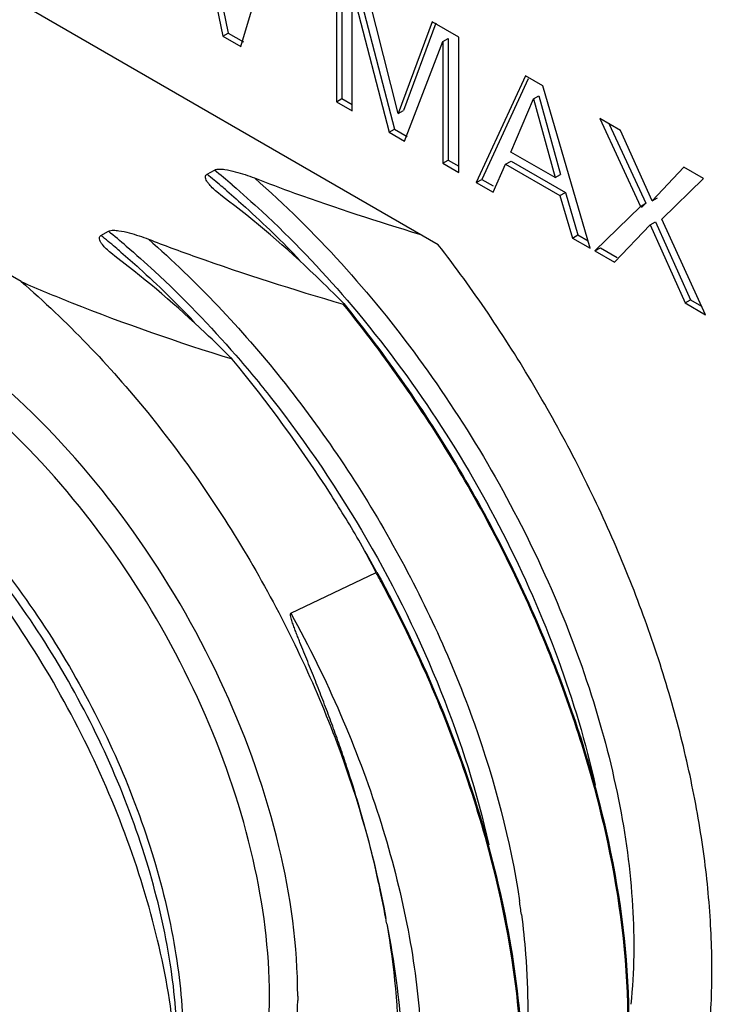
# Model space of a CAD drawing. Header units: inches. Extents: x 0 to 34, y 0 to 22.
# Tile 43 of 126: x 21.886 to 22.158, y 9.967 to 10.355. Entities that reach past the tile are written whole.
import ezdxf

# ---------------------------------------------------------------- set-up
doc = ezdxf.new("R2010")
doc.units = ezdxf.units.IN
doc.header["$LTSCALE"] = 1.87
doc.header["$MEASUREMENT"] = 0
doc.layers.get('0').update_dxf_attribs({"linetype": 'CONTINUOUS'})
doc.layers.add('02___PRT_ALL_AXES', color=7, linetype='CONTINUOUS')

msp = doc.modelspace()

# ---------------------------------------------------------------- linework, layer by layer
at = {"color": 7, "linetype": 'CONTINUOUS'}
for p, q in [((21.9550539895, 10.400238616), (21.9657087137, 10.3486059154)), ((21.9571753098, 10.4014634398), (21.9678300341, 10.3498307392)), ((21.9727964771, 10.3445135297), (21.9864534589, 10.3898495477)), ((22.0104597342, 10.3759886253), (22.0104597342, 10.3227672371)), ((22.0125810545, 10.3747638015), (22.0125810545, 10.3239920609)), ((22.0347812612, 10.3180819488), (22.0217577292, 10.3694653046)), ((22.0166459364, 10.3668137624), (22.0312044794, 10.3107894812)), ((22.0166459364, 10.3191954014), (22.0166459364, 10.3668137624)), ((22.0187672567, 10.3680385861), (22.0333257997, 10.312014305)), ((22.0481220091, 10.3542428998), (22.0347812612, 10.3180819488)), ((22.0495914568, 10.353700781), (22.0369025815, 10.3193067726)), ((22.0586529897, 10.3481624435), (22.0481220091, 10.3542428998)), ((21.9657087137, 10.3486059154), (21.9678300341, 10.3498307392)), ((21.9678300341, 10.3498307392), (21.9738572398, 10.3463507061)), ((21.9657087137, 10.3486059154), (21.9727964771, 10.3445135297)), ((22.0372659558, 10.3072896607), (22.0524000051, 10.3464680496)), ((22.0524000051, 10.3464680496), (22.0545213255, 10.3476928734)), ((22.0524000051, 10.3464680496), (22.0524000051, 10.2985514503)), ((22.0545213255, 10.3476928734), (22.0545213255, 10.299776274)), ((22.0586529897, 10.2949410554), (22.0586529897, 10.3481624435)), ((22.0849504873, 10.332978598), (22.065549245, 10.290959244)), ((22.0859322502, 10.3317353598), (22.0676705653, 10.2921840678)), ((22.0917799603, 10.3290353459), (22.0849504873, 10.332978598)), ((22.1104240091, 10.2650491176), (22.0917799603, 10.3290353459)), ((22.0104597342, 10.3227672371), (22.0125810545, 10.3239920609)), ((22.0104597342, 10.3227672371), (22.0166459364, 10.3191954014)), ((22.0125810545, 10.3239920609), (22.0166459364, 10.321645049)), ((22.0791384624, 10.302946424), (22.0880774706, 10.3238759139)), ((22.0880774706, 10.3238759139), (22.0901987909, 10.3251007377)), ((22.0880774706, 10.3238759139), (22.0965745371, 10.292879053)), ((22.0901987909, 10.3251007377), (22.0986958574, 10.2941038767)), ((22.0347812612, 10.3180819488), (22.0369025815, 10.3193067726)), ((22.1141932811, 10.3160941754), (22.1301522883, 10.2815203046)), ((22.1223642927, 10.3113763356), (22.1141932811, 10.3160941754)), ((22.1178562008, 10.3139792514), (22.1322736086, 10.2827451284)), ((22.0312044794, 10.3107894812), (22.0333257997, 10.312014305)), ((22.0312044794, 10.3107894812), (22.0372659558, 10.3072896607)), ((22.0333257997, 10.312014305), (22.0383267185, 10.3091268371)), ((22.1348133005, 10.2836904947), (22.1223642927, 10.3113763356)), ((21.8862532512, 10.2519053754), (21.79375451, 10.3053129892)), ((22.0965745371, 10.292879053), (22.0791384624, 10.302946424)), ((22.0524000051, 10.2985514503), (22.0545213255, 10.299776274)), ((22.0524000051, 10.2985514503), (22.0586529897, 10.2949410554)), ((22.0545213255, 10.299776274), (22.0586529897, 10.2973907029)), ((22.0771055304, 10.2981395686), (22.0792268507, 10.2993643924)), ((22.0792268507, 10.2993643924), (22.1006148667, 10.2870152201)), ((21.9594731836, 10.2941823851), (21.9623710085, 10.2958555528)), ((22.0721184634, 10.2871662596), (22.0771055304, 10.2981395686)), ((22.0771055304, 10.2981395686), (22.0984935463, 10.2857903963)), ((22.1472623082, 10.2970005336), (22.1348133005, 10.2836904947)), ((22.1549825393, 10.2925429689), (22.1472623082, 10.2970005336)), ((22.065549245, 10.290959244), (22.0676705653, 10.2921840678)), ((22.065549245, 10.290959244), (22.0721184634, 10.2871662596)), ((22.0676705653, 10.2921840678), (22.0721676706, 10.2895874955)), ((22.0965745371, 10.292879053), (22.0986958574, 10.2941038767)), ((22.1385825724, 10.2765087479), (22.1549825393, 10.2925429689)), ((21.9655956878, 10.2854744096), (21.9633158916, 10.2873040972)), ((22.0984935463, 10.2857903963), (22.1006148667, 10.2870152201)), ((22.1006148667, 10.2870152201), (22.1055822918, 10.270294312)), ((22.0984935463, 10.2857903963), (22.1034609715, 10.2690694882)), ((22.1348133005, 10.2836904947), (22.1369346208, 10.2849153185)), ((22.1301522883, 10.2815203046), (22.1122840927, 10.2639751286)), ((22.1301522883, 10.2815203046), (22.1322736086, 10.2827451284)), ((22.1322736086, 10.2827451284), (22.1306241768, 10.2811255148)), ((22.134046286, 10.2742552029), (22.1361676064, 10.2754800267)), ((22.1361676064, 10.2754800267), (22.1498913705, 10.2447108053)), ((22.1558173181, 10.2388395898), (22.1385825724, 10.2765087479)), ((21.9177146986, 10.2700716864), (21.9206121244, 10.2717446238)), ((22.120005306, 10.2595169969), (22.134046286, 10.2742552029)), ((22.134046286, 10.2742552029), (22.1477700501, 10.2434859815)), ((22.1034609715, 10.2690694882), (22.1055822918, 10.270294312)), ((22.1034609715, 10.2690694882), (22.1104240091, 10.2650491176)), ((22.1055822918, 10.270294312), (22.1095658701, 10.2679942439)), ((22.1122840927, 10.2639751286), (22.1144054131, 10.2651999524)), ((22.1122840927, 10.2639751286), (22.120005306, 10.2595169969)), ((22.1144054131, 10.2651999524), (22.1210660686, 10.2613541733)), ((21.9238385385, 10.2613630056), (21.9215588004, 10.2631927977)), ((22.1477700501, 10.2434859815), (22.1498913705, 10.2447108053)), ((22.1498913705, 10.2447108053), (22.1542941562, 10.2421686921)), ((22.0130700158, 10.2430569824), (22.0133484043, 10.2432177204)), ((22.1477700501, 10.2434859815), (22.1558173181, 10.2388395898)), ((21.9924998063, 10.1212540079), (22.0260915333, 10.1372495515)), ((21.9952031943, 9.9704448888), (21.9952031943, 9.9686423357))]:
    msp.add_line(p, q, dxfattribs=at)
for centre, radius, start, end in [((21.7344116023, 10.0147513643), 0.3619195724, 49.5064883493, 50.9598622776), ((21.7324854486, 10.0142592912), 0.360388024, 49.8004019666, 50.9617010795), ((21.7270855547, 10.0078415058), 0.3687753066, 49.356309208, 49.8031881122), ((21.6926883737, 9.990677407), 0.361868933, 49.5067310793, 50.9605291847), ((21.6908829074, 9.9903159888), 0.3601598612, 49.8020012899, 50.9641774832), ((21.6854757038, 9.9838891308), 0.368558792, 49.3576570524, 49.8047950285), ((21.5492756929, 9.8767202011), 0.5436700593, 28.6469352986, 30.0403272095), ((21.5371046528, 9.8849558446), 0.5502450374, 27.3122266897, 28.663364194), ((21.5526004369, 9.878616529), 0.5395227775, 28.2050895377, 28.6654718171), ((21.5602935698, 9.8825665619), 0.5308762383, 23.9974823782, 28.2218167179), ((21.5703924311, 9.8871380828), 0.519791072, 23.7214410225, 23.9898543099), ((21.7691585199, 9.9609264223), 0.3168985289, 7.5414954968, 8.5413548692), ((21.6724136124, 9.936996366), 0.3631541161, 9.8110898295, 10.1533483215), ((21.7861066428, 9.9704128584), 0.1979632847, 359.4884615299, 0.0006596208)]:
    msp.add_arc(centre, radius, start, end, dxfattribs=at)
for points, knots in [([(21.9623710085, 10.2958555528), (21.9629628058, 10.2961972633), (21.9644443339, 10.2963084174), (21.9671928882, 10.2960480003), (21.9705794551, 10.2952700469), (21.9744353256, 10.2940939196), (21.9769269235, 10.2931913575), (21.9781455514, 10.2927205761)], [0, 0, 0, 0, 0.125664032, 0.2578098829, 0.513158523, 0.7597660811, 1, 1, 1, 1]), ([(21.9633158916, 10.2873040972), (21.9627151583, 10.2878191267), (21.9615705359, 10.2888603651), (21.9602701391, 10.2902575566), (21.9594200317, 10.2914408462), (21.9589461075, 10.2923357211), (21.9587639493, 10.2931779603), (21.9590076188, 10.2938409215), (21.9593013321, 10.2940831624), (21.9594731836, 10.2941823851)], [0, 0, 0, 0, 0.2705934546, 0.528787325, 0.6512328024, 0.7671661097, 0.8756459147, 0.9321405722, 1, 1, 1, 1]), ([(21.9781455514, 10.2927205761), (21.98340343, 10.2906893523), (22.0048511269, 10.2826982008), (22.0266302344, 10.2756166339), (22.0431440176, 10.2706317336)], [0, 0, 0, 0, 0.2462861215, 1, 1, 1, 1]), ([(21.9781457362, 10.2927205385), (22.0022690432, 10.271655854), (22.0459821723, 10.2228411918), (22.0871074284, 10.152562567), (22.1105184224, 10.0928725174), (22.122232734, 10.0490701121), (22.1280029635, 10.0071734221), (22.1277305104, 9.9800181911), (22.1264073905, 9.9671951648)], [0, 0, 0, 0, 0.2602751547, 0.5276319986, 0.6572191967, 0.7804617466, 0.8952335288, 1, 1, 1, 1]), ([(21.9672884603, 10.28765893), (21.9697628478, 10.2855348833), (21.9797004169, 10.2767741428), (21.9891869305, 10.2675041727), (21.9960794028, 10.260278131)], [0, 0, 0, 0, 0.2461678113, 1, 1, 1, 1]), ([(21.9694283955, 10.2899837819), (21.9734029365, 10.2865905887), (21.9893687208, 10.2723632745), (22.0041737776, 10.2568459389), (22.0146788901, 10.2445719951)], [0, 0, 0, 0, 0.2444133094, 1, 1, 1, 1]), ([(22.0133484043, 10.2432177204), (22.0097378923, 10.2469130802), (21.9946323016, 10.261881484), (21.9784389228, 10.2757668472), (21.9655956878, 10.2854744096)], [0, 0, 0, 0, 0.2429452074, 1, 1, 1, 1]), ([(21.9206121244, 10.2717446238), (21.9212039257, 10.2720863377), (21.9226854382, 10.2721978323), (21.9254341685, 10.2719373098), (21.9288209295, 10.2711593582), (21.932677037, 10.2699830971), (21.9351688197, 10.2690805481), (21.9363875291, 10.2686097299)], [0, 0, 0, 0, 0.1256578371, 0.2578047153, 0.5131546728, 0.7597633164, 1, 1, 1, 1]), ([(21.9215588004, 10.2631927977), (21.9209579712, 10.2637078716), (21.9198131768, 10.2647492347), (21.9185125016, 10.2661465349), (21.9176621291, 10.2673299), (21.9171879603, 10.2682248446), (21.9170055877, 10.2690670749), (21.9172489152, 10.2697303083), (21.9175428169, 10.2699724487), (21.9177146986, 10.2700716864)], [0, 0, 0, 0, 0.270590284, 0.5287856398, 0.6512337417, 0.7671703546, 0.8756497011, 0.9321385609, 1, 1, 1, 1]), ([(21.9363875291, 10.2686097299), (21.9425668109, 10.2662225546), (21.9678411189, 10.2568665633), (21.9935575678, 10.2487401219), (22.0130700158, 10.2430569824)], [0, 0, 0, 0, 0.2458237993, 1, 1, 1, 1]), ([(21.9363880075, 10.2686095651), (21.9554857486, 10.2519335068), (21.9910733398, 10.2141148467), (22.0343144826, 10.1495529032), (22.0661746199, 10.0801811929), (22.0789807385, 10.0317145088), (22.0825423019, 10.0079932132)], [0, 0, 0, 0, 0.2500957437, 0.5090669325, 0.7633848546, 1, 1, 1, 1]), ([(21.9255310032, 10.2635479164), (21.9279842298, 10.2614421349), (21.9378366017, 10.2527587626), (21.9472454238, 10.2435744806), (21.9540835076, 10.2364169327)], [0, 0, 0, 0, 0.2461958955, 1, 1, 1, 1]), ([(21.9276711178, 10.26587231), (21.9314476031, 10.2626482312), (21.946619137, 10.2491575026), (21.9607425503, 10.2344986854), (21.9707982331, 10.2229226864)], [0, 0, 0, 0, 0.2446175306, 1, 1, 1, 1]), ([(21.9952031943, 9.9704448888), (21.9952031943, 9.9902238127), (21.9893687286, 10.0318529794), (21.9678435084, 10.0926221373), (21.9348898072, 10.1505344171), (21.8934811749, 10.2003219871), (21.853523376, 10.2325689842), (21.8204481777, 10.249815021), (21.7968826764, 10.2578201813), (21.7742116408, 10.2611216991), (21.752942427, 10.2595345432), (21.73367154, 10.2529751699), (21.7226655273, 10.2454248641), (21.7177944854, 10.2410523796)], [0, 0, 0, 0, 0.1310635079, 0.2755443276, 0.4250631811, 0.5702140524, 0.7024693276, 0.7619906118, 0.81662436, 0.8666197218, 0.9128046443, 0.9566256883, 1, 1, 1, 1]), ([(21.9693212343, 10.2214140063), (21.9658657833, 10.2249026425), (21.9514364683, 10.2390219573), (21.9360263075, 10.2521508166), (21.9238385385, 10.2613630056)], [0, 0, 0, 0, 0.2432281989, 1, 1, 1, 1]), ([(21.8862532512, 10.2519053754), (21.8928563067, 10.2490117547), (21.9200975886, 10.2376640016), (21.9480381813, 10.2280570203), (21.9693212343, 10.2214140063)], [0, 0, 0, 0, 0.2443405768, 1, 1, 1, 1]), ([(21.8862532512, 10.2519053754), (21.9043928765, 10.2363146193), (21.9384531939, 10.2005880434), (21.9803605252, 10.1390552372), (22.0121735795, 10.0718394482), (22.0256748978, 10.0244752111), (22.0298805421, 10.001014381)], [0, 0, 0, 0, 0.2440905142, 0.500580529, 0.7567684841, 1, 1, 1, 1]), ([(21.9840699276, 9.9704151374), (21.9840699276, 9.9885022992), (21.9790090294, 10.0265339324), (21.9601238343, 10.0823767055), (21.9310183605, 10.1361714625), (21.8940369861, 10.1835073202), (21.852200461, 10.2205607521), (21.8143326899, 10.241265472), (21.7847113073, 10.2491467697), (21.7643246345, 10.2506461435), (21.7453408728, 10.2478649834), (21.7338413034, 10.2430835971), (21.7286240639, 10.2400718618)], [0, 0, 0, 0, 0.1286821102, 0.2702708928, 0.417427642, 0.5617756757, 0.6954487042, 0.812714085, 0.864678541, 0.9125121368, 0.9571409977, 1, 1, 1, 1]), ([(22.0146788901, 10.2445719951), (22.0266342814, 10.2306035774), (22.0488923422, 10.2010804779), (22.0767790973, 10.153587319), (22.0984896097, 10.1042459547), (22.1086594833, 10.0703145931), (22.1124021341, 10.0535118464)], [0, 0, 0, 0, 0.2547509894, 0.5108765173, 0.7614817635, 1, 1, 1, 1]), ([(22.125211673, 9.9675225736), (22.1246184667, 9.9902955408), (22.1178716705, 10.0380011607), (22.0950084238, 10.1088473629), (22.0601030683, 10.1788236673), (22.0298219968, 10.2224634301), (22.0130692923, 10.243056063)], [0, 0, 0, 0, 0.2262042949, 0.4748036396, 0.7364038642, 1, 1, 1, 1]), ([(22.0133476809, 10.2432168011), (22.0301003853, 10.2226241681), (22.0603814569, 10.1789844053), (22.0952868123, 10.1090081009), (22.1181500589, 10.0381618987), (22.1248968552, 9.9904562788), (22.1254900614, 9.9676833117)], [0, 0, 0, 0, 0.263596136, 0.5251963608, 0.7737957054, 1, 1, 1, 1]), ([(22.0199187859, 10.1488878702), (22.0161844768, 10.1553054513), (22.0008297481, 10.1804916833), (21.9834350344, 10.2044442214), (21.969322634, 10.2214134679)], [0, 0, 0, 0, 0.251731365, 1, 1, 1, 1]), ([(21.9707982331, 10.2229226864), (21.9756290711, 10.2173614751), (21.9945624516, 10.1944263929), (22.0112721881, 10.1696649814), (22.022469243, 10.1503008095)], [0, 0, 0, 0, 0.2477370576, 1, 1, 1, 1]), ([(21.947879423, 9.9294269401), (21.947879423, 9.9426314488), (21.9454609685, 9.9701084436), (21.9358178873, 10.011560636), (21.9203722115, 10.053548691), (21.8996987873, 10.094493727), (21.8745738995, 10.1328682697), (21.8459322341, 10.1672377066), (21.8148530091, 10.1963126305), (21.7922656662, 10.2121446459), (21.7808301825, 10.2187460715)], [0, 0, 0, 0, 0.1141559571, 0.2373226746, 0.3669748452, 0.4999999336, 0.6330255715, 0.7626760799, 0.8858472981, 1, 1, 1, 1]), ([(21.947879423, 9.9476360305), (21.947879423, 9.959593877), (21.9456907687, 9.9844790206), (21.9337932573, 10.0355661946), (21.9061675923, 10.0982284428), (21.8657101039, 10.1534822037), (21.8274137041, 10.1893266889), (21.8069560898, 10.2036636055), (21.7966002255, 10.2096418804)], [0, 0, 0, 0, 0.1142569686, 0.2375350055, 0.5000004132, 0.7624646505, 0.8857455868, 1, 1, 1, 1]), ([(21.7974387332, 10.2117837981), (21.8078326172, 10.2060318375), (21.8284057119, 10.1920673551), (21.8567498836, 10.16613785), (21.8829343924, 10.1352579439), (21.90594748, 10.1006149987), (21.9249114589, 10.0635373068), (21.939095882, 10.0254437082), (21.9479589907, 9.9878039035), (21.9501856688, 9.9628421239), (21.9501856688, 9.9508507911)], [0, 0, 0, 0, 0.1133470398, 0.2360429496, 0.3655431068, 0.4986878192, 0.6320150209, 0.7620512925, 0.8855840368, 1, 1, 1, 1]), ([(22.022469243, 10.1503008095), (22.0335909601, 10.1310669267), (22.0526809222, 10.0920229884), (22.0658914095, 10.0505685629), (22.0705104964, 10.0299968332)], [0, 0, 0, 0, 0.5130937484, 1, 1, 1, 1]), ([(22.0263953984, 10.1373615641), (22.0351132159, 10.1214023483), (22.0506925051, 10.0891102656), (22.068489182, 10.0396620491), (22.0799466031, 9.9911423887), (22.083328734, 9.9590456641), (22.0837317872, 9.9435726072)], [0, 0, 0, 0, 0.267701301, 0.526725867, 0.7721448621, 1, 1, 1, 1]), ([(22.0298805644, 10.0010142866), (22.0290001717, 10.0059371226), (22.027024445, 10.0158441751), (22.0234751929, 10.030714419), (22.0193301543, 10.0457006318), (22.0154174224, 10.0582092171), (22.0120217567, 10.0682397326), (22.0093406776, 10.0757898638), (22.0065424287, 10.0833397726), (22.0041249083, 10.0896233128), (22.0021466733, 10.0946503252), (22.0006430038, 10.0984242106), (21.9991252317, 10.1021990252), (21.9976001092, 10.1059765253), (21.9963321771, 10.1091286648), (21.9953300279, 10.1116571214), (21.9945894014, 10.1135583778), (21.9938679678, 10.1154670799), (21.9932943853, 10.1170657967), (21.9928707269, 10.1183585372), (21.9925833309, 10.1193255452), (21.9923891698, 10.1201685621), (21.9923126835, 10.1207811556), (21.9923604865, 10.121187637), (21.9924998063, 10.1212540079)], [0, 0, 0, 0, 0.1188121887, 0.2399360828, 0.3631340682, 0.4881491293, 0.5512566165, 0.6147163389, 0.6784918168, 0.7425454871, 0.7746644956, 0.8068379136, 0.8390600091, 0.8713242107, 0.9036221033, 0.9197799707, 0.9359406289, 0.9520998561, 0.9682490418, 0.9763141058, 0.984363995, 0.9923741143, 0.9963336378, 1, 1, 1, 1]), ([(21.992500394, 10.1212546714), (21.9996334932, 10.1082917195), (22.0125301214, 10.0820707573), (22.0277300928, 10.0418959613), (22.0366526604, 10.0083365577), (22.0412430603, 9.9821210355), (22.0440285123, 9.9575091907), (22.0445287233, 9.9283944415), (22.0400969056, 9.8960596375), (22.0306845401, 9.8678770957), (22.0207651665, 9.8517473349), (22.0150818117, 9.8448762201)], [0, 0, 0, 0, 0.1522715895, 0.3001989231, 0.4414125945, 0.5088759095, 0.5739470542, 0.6962012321, 0.8075243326, 0.9082311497, 1, 1, 1, 1]), ([(22.0834545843, 9.9434111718), (22.0827972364, 9.968436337), (22.0748066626, 10.0209584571), (22.0573848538, 10.070944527), (22.0462674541, 10.0962450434)], [0, 0, 0, 0, 0.4753028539, 1, 1, 1, 1]), ([(22.0833158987, 10.0025175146), (22.0840018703, 9.9973342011), (22.0861096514, 9.9776092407), (22.0861487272, 9.9576210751), (22.0846492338, 9.9430870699)], [0, 0, 0, 0, 0.2635381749, 1, 1, 1, 1]), ([(22.0302563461, 9.9988783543), (22.0332670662, 9.9840681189), (22.0371605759, 9.9554289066), (22.0361688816, 9.9142811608), (22.0279997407, 9.8782754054), (22.0172976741, 9.8575226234), (22.0108134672, 9.848867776)], [0, 0, 0, 0, 0.2919928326, 0.5561508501, 0.7910609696, 1, 1, 1, 1]), ([(22.0302565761, 9.9988779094), (22.0331845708, 9.9819372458), (22.0363950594, 9.9493249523), (22.0335116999, 9.9165500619), (22.0302566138, 9.9014758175)], [0, 0, 0, 0, 0.5271382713, 1, 1, 1, 1]), ([(21.9350912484, 9.8634915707), (21.9396468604, 9.8649392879), (21.9484978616, 9.868699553), (21.960476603, 9.8768784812), (21.9708741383, 9.8874173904), (21.9827682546, 9.9048736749), (21.9927386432, 9.9323039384), (21.9950906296, 9.9560509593), (21.9952031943, 9.9686423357)], [0, 0, 0, 0, 0.1107502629, 0.2211684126, 0.3340022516, 0.4517193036, 0.70825924, 1, 1, 1, 1]), ([(21.9402481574, 9.8735517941), (21.9471351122, 9.8775273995), (21.9600326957, 9.8883132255), (21.9738525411, 9.9106133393), (21.9822010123, 9.9380919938), (21.9839678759, 9.9581125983), (21.9840620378, 9.9686454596)], [0, 0, 0, 0, 0.2183406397, 0.4517627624, 0.7107871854, 1, 1, 1, 1]), ([(22.0845240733, 9.8410075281), (22.0915996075, 9.8478727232), (22.104299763, 9.8644384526), (22.1172519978, 9.8944398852), (22.1245547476, 9.9294996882), (22.1255514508, 9.9544786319), (22.125211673, 9.9675225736)], [0, 0, 0, 0, 0.2167965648, 0.4526429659, 0.7130616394, 1, 1, 1, 1]), ([(22.1254900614, 9.9676833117), (22.1258298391, 9.95463937), (22.1248331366, 9.9296604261), (22.1175303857, 9.8946006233), (22.1045781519, 9.8645991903), (22.0918779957, 9.8480334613), (22.0848024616, 9.8411682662)], [0, 0, 0, 0, 0.2869383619, 0.5473570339, 0.7832034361, 1, 1, 1, 1])]:
    msp.add_open_spline(points, degree=3, knots=knots, dxfattribs=at)
at = {"layer": '02___PRT_ALL_AXES', "color": 7, "linetype": 'CONTINUOUS'}
msp.add_line((22.0505841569, 10.2664398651), (21.8100420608, 10.4053258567), dxfattribs=at)
msp.add_open_spline([(22.1105453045, 9.8467855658), (22.1154900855, 9.8512964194), (22.124783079, 9.8614348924), (22.1362940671, 9.879139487), (22.1455164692, 9.8993632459), (22.1523513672, 9.9218766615), (22.1567512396, 9.9464324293), (22.1586756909, 9.9727689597), (22.1581136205, 10.0006050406), (22.155075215, 10.0296438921), (22.1495920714, 10.0595732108), (22.141728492, 10.0900720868), (22.1315642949, 10.120807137), (22.1192201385, 10.1514484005), (22.1048183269, 10.1816628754), (22.0885183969, 10.2111306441), (22.0704967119, 10.2395127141), (22.0573843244, 10.2576393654), (22.0505841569, 10.2664398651)], degree=3, knots=[0, 0, 0, 0, 0.0439693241, 0.0898254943, 0.138191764, 0.1894982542, 0.2439885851, 0.3017414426, 0.3626919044, 0.4266516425, 0.4933411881, 0.562396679, 0.633395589, 0.7058520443, 0.7792662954, 0.8531415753, 0.926938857, 1, 1, 1, 1], dxfattribs=at)

doc.saveas('drawing.dxf')
